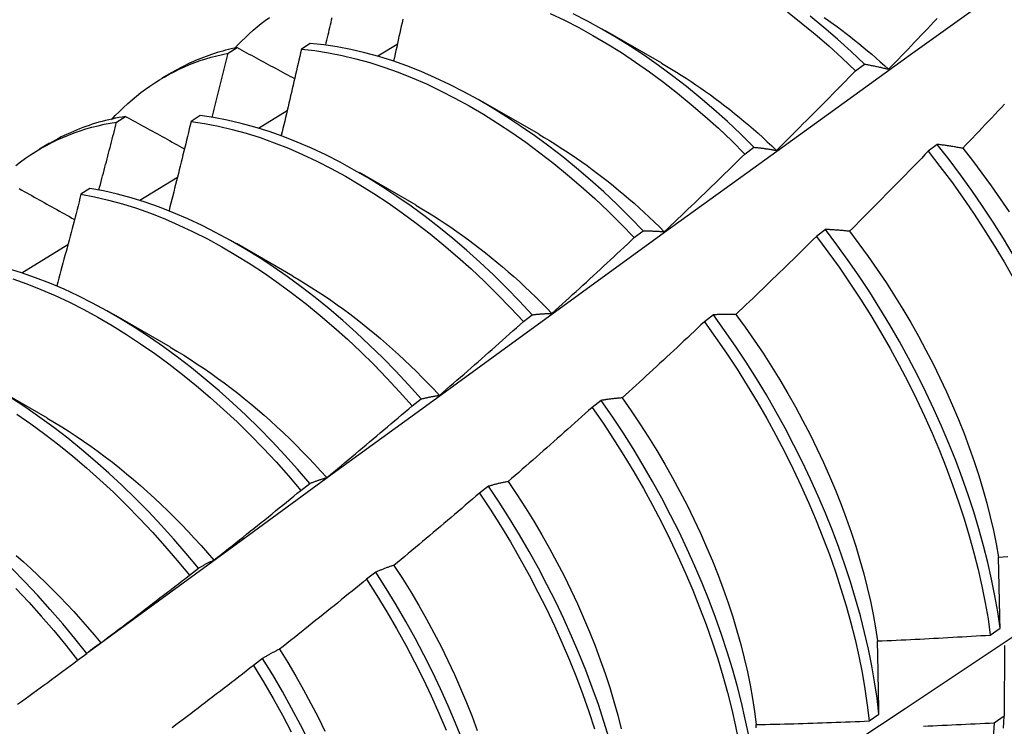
# Model space of a CAD drawing. Header units: inches. Extents: x 0 to 192, y -11 to 125.
# Tile 56 of 66: x 165.064 to 165.343, y 70.683 to 70.883. Entities that reach past the tile are written whole.
import ezdxf

# ---------------------------------------------------------------- set-up
doc = ezdxf.new("R2010")
doc.units = ezdxf.units.IN
doc.header["$LTSCALE"] = 11.537764
doc.header["$MEASUREMENT"] = 0
doc.layers.add('Visible Edges(ANSI)', color=7, linetype='Continuous', lineweight=25)

msp = doc.modelspace()

# ---------------------------------------------------------------- linework, layer by layer
at = {"layer": 'Visible Edges(ANSI)'}
for p, q in [((165.2299, 70.88023), (165.24591, 70.87101)), ((165.12313, 70.87379), (165.12568, 70.87536)), ((165.14643, 70.87653), (165.14391, 70.87488)), ((165.16553, 70.87297), (165.17106, 70.87629)), ((165.3008, 70.86879), (165.30332, 70.87069)), ((165.10452, 70.86681), (165.10733, 70.86843)), ((165.1951, 70.86013), (165.21111, 70.85092)), ((165.13174, 70.85258), (165.13988, 70.8575)), ((165.09157, 70.85427), (165.09412, 70.85585)), ((165.1152, 70.85608), (165.11268, 70.85442)), ((165.06972, 70.84672), (165.07253, 70.84834)), ((165.2695, 70.84521), (165.27203, 70.84712)), ((165.32395, 70.84794), (165.32139, 70.846)), ((165.09814, 70.83212), (165.10878, 70.83862)), ((165.1603, 70.84004), (165.17632, 70.83083)), ((165.084, 70.83548), (165.08148, 70.83381)), ((165.23815, 70.82154), (165.24068, 70.82346)), ((165.2923, 70.82385), (165.28974, 70.8219)), ((165.06472, 70.81159), (165.07778, 70.81963)), ((165.1255, 70.81995), (165.14152, 70.81074)), ((165.09071, 70.79986), (165.10672, 70.79064)), ((165.20675, 70.79778), (165.20928, 70.7997)), ((165.26057, 70.79968), (165.25801, 70.79773)), ((165.05591, 70.77977), (165.07192, 70.77055)), ((165.17529, 70.77393), (165.17783, 70.77586)), ((165.22878, 70.77545), (165.22621, 70.77349)), ((165.14377, 70.74999), (165.14632, 70.75193)), ((165.19691, 70.75115), (165.19433, 70.74919)), ((165.11219, 70.72597), (165.11474, 70.72792)), ((165.16496, 70.7268), (165.16237, 70.72483)), ((165.33898, 70.70901), (165.34174, 70.71098)), ((165.34298, 70.70604), (165.34291, 70.68601)), ((165.08054, 70.70188), (165.0831, 70.70383)), ((165.13292, 70.7024), (165.13033, 70.70042)), ((165.30466, 70.68469), (165.30744, 70.68665)), ((165.34291, 70.68601), (165.34008, 70.68408))]:
    msp.add_line(p, q, dxfattribs=at)
at = {"layer": 'Visible Edges(ANSI)', "flags": 128}
for points in [[(165.08353, 70.7042), (165.10693, 70.72129), (165.1303, 70.73835), (165.15365, 70.75538), (165.17697, 70.77236), (165.20026, 70.7893), (165.22353, 70.8062), (165.24677, 70.82306), (165.27, 70.83987), (165.2932, 70.85664), (165.31638, 70.87336), (165.33954, 70.89004), (165.36268, 70.90666), (165.38581, 70.92324), (165.40892, 70.93976), (165.43202, 70.95624), (165.45511, 70.97266), (165.47819, 70.98902), (165.50125, 71.00534), (165.52431, 71.02159)], [(165.28151, 70.88546), (165.28545, 70.88239), (165.28935, 70.87918), (165.29321, 70.87584), (165.29703, 70.87238), (165.3008, 70.86879)], [(165.12489, 70.87502), (165.12591, 70.87612), (165.12696, 70.87719), (165.12803, 70.87824), (165.12912, 70.87925), (165.13022, 70.88024), (165.13135, 70.8812), (165.13249, 70.88213), (165.13366, 70.88303), (165.13484, 70.8839)], [(165.15079, 70.87607), (165.15096, 70.87678), (165.15113, 70.8775), (165.1513, 70.87821), (165.15146, 70.87892), (165.15163, 70.87963), (165.1518, 70.88035), (165.15196, 70.88106), (165.15213, 70.88177), (165.1523, 70.88248), (165.15246, 70.88319), (165.15263, 70.8839)], [(165.17262, 70.88339), (165.17241, 70.8824), (165.17219, 70.88142), (165.17198, 70.88044), (165.17176, 70.87945), (165.17154, 70.87847), (165.17132, 70.87748), (165.17111, 70.8765), (165.17089, 70.87551), (165.17067, 70.87453), (165.17045, 70.87354), (165.17023, 70.87256), (165.17001, 70.87157)], [(165.21434, 70.88502), (165.21838, 70.8831), (165.22242, 70.88102), (165.22646, 70.8788), (165.23049, 70.87643), (165.23452, 70.87392), (165.23853, 70.87126), (165.24251, 70.86846), (165.24648, 70.86553), (165.25041, 70.86246), (165.25432, 70.85927), (165.25818, 70.85594), (165.262, 70.85249), (165.26577, 70.84891), (165.2695, 70.84521)], [(165.27203, 70.84712), (165.2683, 70.85081), (165.26452, 70.85438), (165.2607, 70.85782), (165.25683, 70.86114), (165.25293, 70.86433), (165.24899, 70.86738), (165.24502, 70.87031), (165.24103, 70.87309), (165.23702, 70.87574), (165.233, 70.87824), (165.22896, 70.8806), (165.22493, 70.88281), (165.22088, 70.88487)], [(165.30332, 70.87069), (165.29955, 70.87427), (165.29573, 70.87772), (165.29186, 70.88105), (165.28796, 70.88425)], [(165.29196, 70.88387), (165.2932, 70.883), (165.29444, 70.88211), (165.29567, 70.88121), (165.2969, 70.88029), (165.29813, 70.87936), (165.29935, 70.87841), (165.30057, 70.87745), (165.30179, 70.87647), (165.303, 70.87548), (165.30421, 70.87447), (165.30542, 70.87345), (165.30661, 70.87242), (165.30781, 70.87136), (165.309, 70.8703), (165.31018, 70.86922)], [(165.31018, 70.86922), (165.3111, 70.87017), (165.31202, 70.87112), (165.31294, 70.87208), (165.31386, 70.87303), (165.31478, 70.87398), (165.31569, 70.87494), (165.31661, 70.87589), (165.31752, 70.87685), (165.31844, 70.87781), (165.31935, 70.87877), (165.32026, 70.87972), (165.32117, 70.88068), (165.32208, 70.88164), (165.32299, 70.88261), (165.3239, 70.88357)], [(165.12568, 70.87536), (165.12486, 70.87518), (165.12405, 70.875), (165.12324, 70.8748), (165.12243, 70.8746), (165.12163, 70.87438), (165.12084, 70.87415), (165.12005, 70.87392), (165.11926, 70.87367), (165.11848, 70.87341), (165.11771, 70.87314), (165.11694, 70.87287), (165.11617, 70.87258), (165.11541, 70.87228), (165.11466, 70.87197), (165.11391, 70.87165), (165.11316, 70.87133), (165.11242, 70.87099), (165.11169, 70.87064), (165.11096, 70.87028), (165.11023, 70.86991), (165.10952, 70.86954), (165.1088, 70.86915), (165.1081, 70.86875), (165.10739, 70.86835)], [(165.12568, 70.87536), (165.12636, 70.87499), (165.12703, 70.87463), (165.12771, 70.87426), (165.12838, 70.8739), (165.12906, 70.87353), (165.12974, 70.87316), (165.13041, 70.8728), (165.13109, 70.87243), (165.13177, 70.87207), (165.13245, 70.8717), (165.13313, 70.87133), (165.13381, 70.87097), (165.13449, 70.8706), (165.13517, 70.87023), (165.13585, 70.86987), (165.13653, 70.8695), (165.13721, 70.86913), (165.13789, 70.86877), (165.13857, 70.8684), (165.13926, 70.86803), (165.13994, 70.86767), (165.14062, 70.8673), (165.14131, 70.86693), (165.14199, 70.86656)], [(165.14391, 70.87488), (165.14367, 70.87386), (165.14344, 70.87285), (165.14321, 70.87183), (165.14297, 70.87081), (165.14274, 70.86979), (165.1425, 70.86878), (165.14227, 70.86776), (165.14203, 70.86674), (165.1418, 70.86572), (165.14156, 70.8647), (165.14132, 70.86369), (165.14109, 70.86267), (165.14085, 70.86165), (165.14061, 70.86063), (165.14037, 70.85961), (165.14013, 70.85859), (165.13989, 70.85757), (165.13965, 70.85655), (165.13941, 70.85554), (165.13917, 70.85452), (165.13893, 70.8535), (165.13869, 70.85248), (165.13844, 70.85146), (165.1382, 70.85044)], [(165.14391, 70.87488), (165.1477, 70.87448), (165.15154, 70.8739), (165.15542, 70.87314), (165.15934, 70.87221), (165.16329, 70.87111), (165.16726, 70.86984), (165.17126, 70.8684), (165.17527, 70.8668), (165.1793, 70.86505), (165.18334, 70.86313), (165.18738, 70.86106), (165.19142, 70.85885), (165.19545, 70.85648), (165.19948, 70.85397), (165.20349, 70.85132), (165.20748, 70.84853), (165.21144, 70.8456), (165.21538, 70.84254), (165.21928, 70.83935), (165.22315, 70.83603), (165.22698, 70.83259), (165.23075, 70.82902), (165.23448, 70.82534), (165.23815, 70.82154)], [(165.24068, 70.82346), (165.23701, 70.82725), (165.23328, 70.83092), (165.2295, 70.83448), (165.22567, 70.83791), (165.2218, 70.84122), (165.21789, 70.8444), (165.21395, 70.84745), (165.20999, 70.85037), (165.20599, 70.85315), (165.20198, 70.85579), (165.19796, 70.85829), (165.19392, 70.86064), (165.18988, 70.86285), (165.18584, 70.86491), (165.18181, 70.86681), (165.17778, 70.86855), (165.17377, 70.87014), (165.16977, 70.87156), (165.1658, 70.87282), (165.16185, 70.87391), (165.15794, 70.87483), (165.15406, 70.87557), (165.15022, 70.87614), (165.14643, 70.87653)], [(165.09009, 70.85492), (165.09121, 70.85612), (165.09236, 70.85728), (165.09353, 70.85841), (165.09472, 70.85951), (165.09594, 70.86057), (165.09718, 70.8616), (165.09844, 70.86259), (165.09972, 70.86355), (165.10103, 70.86447), (165.10236, 70.86535), (165.10371, 70.8662), (165.10508, 70.86701), (165.10648, 70.86779), (165.10789, 70.86853), (165.10933, 70.86923), (165.11078, 70.86989), (165.11226, 70.87052), (165.11375, 70.8711), (165.11527, 70.87165), (165.1168, 70.87216), (165.11836, 70.87263), (165.11993, 70.87305), (165.12152, 70.87344), (165.12313, 70.87379)], [(165.11866, 70.85559), (165.11885, 70.85635), (165.11903, 70.85711), (165.11922, 70.85787), (165.11941, 70.85863), (165.1196, 70.85939), (165.11979, 70.86015), (165.11998, 70.8609), (165.12017, 70.86166), (165.12035, 70.86242), (165.12054, 70.86318), (165.12073, 70.86394), (165.12091, 70.86469), (165.1211, 70.86545), (165.12129, 70.86621), (165.12147, 70.86697), (165.12166, 70.86773), (165.12184, 70.86848), (165.12203, 70.86924), (165.12221, 70.87), (165.1224, 70.87076), (165.12258, 70.87152), (165.12276, 70.87227), (165.12295, 70.87303), (165.12313, 70.87379)], [(165.24591, 70.8709), (165.2473, 70.87009), (165.24869, 70.86926), (165.25008, 70.86841), (165.25147, 70.86754), (165.25286, 70.86666), (165.25424, 70.86575), (165.25562, 70.86482), (165.257, 70.86388), (165.25837, 70.86291), (165.25974, 70.86193), (165.26111, 70.86093), (165.26247, 70.85991), (165.26383, 70.85887), (165.26519, 70.85781), (165.26654, 70.85673), (165.26788, 70.85564), (165.26922, 70.85453), (165.27056, 70.8534), (165.27189, 70.85225), (165.27321, 70.85109), (165.27453, 70.84991), (165.27584, 70.84871), (165.27715, 70.84749), (165.27844, 70.84626)], [(165.27844, 70.84626), (165.27938, 70.84719), (165.28032, 70.84812), (165.28126, 70.84905), (165.2822, 70.84998), (165.28314, 70.85091), (165.28407, 70.85185), (165.28501, 70.85278), (165.28594, 70.85372), (165.28688, 70.85465), (165.28781, 70.85559), (165.28874, 70.85653), (165.28968, 70.85746), (165.29061, 70.8584), (165.29154, 70.85934), (165.29247, 70.86028), (165.2934, 70.86123), (165.29432, 70.86217), (165.29525, 70.86311), (165.29618, 70.86406), (165.2971, 70.865), (165.29803, 70.86595), (165.29895, 70.86689), (165.29987, 70.86784), (165.3008, 70.86879)], [(165.30332, 70.87069), (165.3036, 70.87064), (165.30388, 70.87059), (165.30416, 70.87054), (165.30444, 70.87048), (165.30472, 70.87043), (165.305, 70.87038), (165.30528, 70.87032), (165.30557, 70.87026), (165.30585, 70.87021), (165.30614, 70.87015), (165.30642, 70.87009), (165.30671, 70.87003), (165.30699, 70.86997), (165.30728, 70.8699), (165.30757, 70.86984), (165.30785, 70.86977), (165.30814, 70.86971), (165.30843, 70.86964), (165.30872, 70.86957), (165.30901, 70.86951), (165.3093, 70.86944), (165.3096, 70.86937), (165.30989, 70.86929), (165.31018, 70.86922)], [(165.34303, 70.85934), (165.34212, 70.85837), (165.34122, 70.85741), (165.3403, 70.85644), (165.33939, 70.85548), (165.33848, 70.85452), (165.33757, 70.85355), (165.33665, 70.85259), (165.33574, 70.85163), (165.33482, 70.85067), (165.33391, 70.84971), (165.33299, 70.84875), (165.33207, 70.8478), (165.33116, 70.84684)], [(165.09412, 70.85585), (165.09315, 70.85569), (165.09219, 70.85552), (165.09123, 70.85533), (165.09027, 70.85513), (165.08933, 70.85492), (165.08839, 70.85469), (165.08745, 70.85445), (165.08653, 70.85419), (165.08561, 70.85392), (165.08469, 70.85363), (165.08378, 70.85333), (165.08288, 70.85302), (165.08199, 70.8527), (165.0811, 70.85236), (165.08022, 70.85201), (165.07934, 70.85164), (165.07848, 70.85126), (165.07762, 70.85087), (165.07676, 70.85046), (165.07592, 70.85004), (165.07508, 70.84961), (165.07425, 70.84917), (165.07342, 70.84871), (165.07261, 70.84824)], [(165.09412, 70.85585), (165.09481, 70.85547), (165.0955, 70.85509), (165.09619, 70.85471), (165.09688, 70.85433), (165.09757, 70.85395), (165.09826, 70.85357), (165.09895, 70.85319), (165.09965, 70.85281), (165.10034, 70.85243), (165.10103, 70.85205), (165.10173, 70.85167), (165.10242, 70.85129), (165.10312, 70.85091), (165.10381, 70.85052), (165.10451, 70.85014), (165.1052, 70.84976), (165.1059, 70.84938), (165.1066, 70.849), (165.10729, 70.84862), (165.10799, 70.84823), (165.10869, 70.84785), (165.10939, 70.84747), (165.11009, 70.84709), (165.11079, 70.84671)], [(165.20928, 70.7997), (165.20567, 70.80359), (165.20199, 70.80737), (165.19826, 70.81103), (165.19447, 70.81458), (165.19064, 70.81801), (165.18677, 70.82131), (165.18286, 70.82448), (165.17892, 70.82753), (165.17495, 70.83044), (165.17095, 70.83321), (165.16694, 70.83585), (165.16292, 70.83834), (165.15888, 70.84069), (165.15484, 70.84289), (165.1508, 70.84494), (165.14677, 70.84684), (165.14274, 70.84858), (165.13873, 70.85015), (165.13473, 70.85157), (165.13076, 70.85282), (165.12682, 70.85389), (165.12291, 70.8548), (165.11903, 70.85553), (165.1152, 70.85608)], [(165.06301, 70.84199), (165.06439, 70.84304), (165.0658, 70.84405), (165.06723, 70.84502), (165.06869, 70.84595), (165.07017, 70.84683), (165.07168, 70.84767), (165.07321, 70.84847), (165.07477, 70.84922), (165.07635, 70.84993), (165.07795, 70.8506), (165.07958, 70.85122), (165.08123, 70.8518), (165.0829, 70.85232), (165.08459, 70.85281), (165.08631, 70.85324), (165.08804, 70.85363), (165.0898, 70.85398), (165.09157, 70.85427)], [(165.08656, 70.83503), (165.08677, 70.83583), (165.08698, 70.83663), (165.0872, 70.83744), (165.08741, 70.83824), (165.08762, 70.83904), (165.08783, 70.83984), (165.08804, 70.84064), (165.08825, 70.84145), (165.08846, 70.84225), (165.08867, 70.84305), (165.08888, 70.84385), (165.08909, 70.84465), (165.0893, 70.84545), (165.08951, 70.84626), (165.08971, 70.84706), (165.08992, 70.84786), (165.09013, 70.84866), (165.09034, 70.84946), (165.09054, 70.85026), (165.09075, 70.85107), (165.09096, 70.85187), (165.09116, 70.85267), (165.09137, 70.85347), (165.09157, 70.85427)], [(165.11268, 70.85442), (165.11242, 70.85337), (165.11216, 70.85232), (165.11191, 70.85127), (165.11165, 70.85022), (165.11139, 70.84917), (165.11114, 70.84812), (165.11088, 70.84707), (165.11062, 70.84602), (165.11036, 70.84497), (165.1101, 70.84392), (165.10984, 70.84287), (165.10958, 70.84182), (165.10932, 70.84077), (165.10906, 70.83972), (165.1088, 70.83867), (165.10853, 70.83762), (165.10827, 70.83657), (165.10801, 70.83551), (165.10774, 70.83446), (165.10748, 70.83341), (165.10721, 70.83236), (165.10695, 70.83131), (165.10668, 70.83026), (165.10642, 70.82921)], [(165.11268, 70.85442), (165.11651, 70.85386), (165.12039, 70.85312), (165.1243, 70.8522), (165.12825, 70.85111), (165.13222, 70.84985), (165.13622, 70.84842), (165.14023, 70.84683), (165.14426, 70.84508), (165.1483, 70.84317), (165.15234, 70.84111), (165.15638, 70.8389), (165.16041, 70.83654), (165.16444, 70.83403), (165.16845, 70.83138), (165.17244, 70.8286), (165.17641, 70.82567), (165.18034, 70.82262), (165.18425, 70.81944), (165.18812, 70.81612), (165.19195, 70.81269), (165.19573, 70.80914), (165.19946, 70.80546), (165.20313, 70.80168), (165.20675, 70.79778)], [(165.21111, 70.8508), (165.21264, 70.84991), (165.21417, 70.849), (165.21569, 70.84806), (165.21721, 70.8471), (165.21873, 70.84611), (165.22025, 70.84511), (165.22176, 70.84407), (165.22327, 70.84302), (165.22478, 70.84194), (165.22628, 70.84084), (165.22778, 70.83972), (165.22927, 70.83858), (165.23075, 70.83741), (165.23224, 70.83623), (165.23371, 70.83502), (165.23518, 70.83379), (165.23664, 70.83254), (165.2381, 70.83127), (165.23955, 70.82997), (165.24099, 70.82866), (165.24242, 70.82733), (165.24384, 70.82598), (165.24526, 70.82461), (165.24666, 70.82321)], [(165.27203, 70.84712), (165.27229, 70.8471), (165.27255, 70.84707), (165.27281, 70.84705), (165.27307, 70.84702), (165.27333, 70.84699), (165.2736, 70.84696), (165.27386, 70.84693), (165.27412, 70.8469), (165.27439, 70.84687), (165.27466, 70.84683), (165.27492, 70.8468), (165.27519, 70.84676), (165.27546, 70.84673), (165.27572, 70.84669), (165.27599, 70.84665), (165.27626, 70.84661), (165.27653, 70.84657), (165.2768, 70.84653), (165.27708, 70.84649), (165.27735, 70.84644), (165.27762, 70.8464), (165.27789, 70.84635), (165.27817, 70.84631), (165.27844, 70.84626)], [(165.33116, 70.84684), (165.33085, 70.8469), (165.33054, 70.84695), (165.33023, 70.84701), (165.32992, 70.84706), (165.32962, 70.84711), (165.32931, 70.84717), (165.32901, 70.84722), (165.32871, 70.84727), (165.3284, 70.84732), (165.3281, 70.84736), (165.3278, 70.84741), (165.3275, 70.84746), (165.3272, 70.8475), (165.3269, 70.84755), (165.3266, 70.84759), (165.3263, 70.84763), (165.32601, 70.84768), (165.32571, 70.84772), (165.32541, 70.84776), (165.32512, 70.8478), (165.32483, 70.84784), (165.32453, 70.84787), (165.32424, 70.84791), (165.32395, 70.84794)], [(165.34547, 70.81663), (165.34268, 70.82128), (165.33978, 70.82589), (165.33679, 70.83044), (165.33371, 70.83492), (165.33054, 70.83934), (165.32729, 70.84368), (165.32395, 70.84794)], [(165.33116, 70.84684), (165.33392, 70.84336), (165.33661, 70.83982), (165.33924, 70.83622), (165.3418, 70.83256), (165.34429, 70.82885)], [(165.24666, 70.82321), (165.24762, 70.82412), (165.24858, 70.82503), (165.24954, 70.82594), (165.2505, 70.82685), (165.25146, 70.82776), (165.25241, 70.82867), (165.25337, 70.82958), (165.25432, 70.83049), (165.25528, 70.83141), (165.25623, 70.83232), (165.25718, 70.83324), (165.25814, 70.83415), (165.25909, 70.83507), (165.26004, 70.83599), (165.26099, 70.83691), (165.26194, 70.83783), (165.26288, 70.83875), (165.26383, 70.83967), (165.26478, 70.84059), (165.26572, 70.84151), (165.26667, 70.84244), (165.26761, 70.84336), (165.26855, 70.84429), (165.2695, 70.84521)], [(165.32139, 70.846), (165.32047, 70.84505), (165.31955, 70.84409), (165.31863, 70.84314), (165.3177, 70.84219), (165.31678, 70.84124), (165.31585, 70.84029), (165.31493, 70.83934), (165.314, 70.83839), (165.31307, 70.83744), (165.31214, 70.8365), (165.31122, 70.83555), (165.31029, 70.83461), (165.30935, 70.83366), (165.30842, 70.83272), (165.30749, 70.83178), (165.30656, 70.83084), (165.30563, 70.8299), (165.30469, 70.82896), (165.30376, 70.82802), (165.30282, 70.82708), (165.30188, 70.82614), (165.30095, 70.82521), (165.30001, 70.82427), (165.29907, 70.82334)], [(165.32139, 70.846), (165.32473, 70.84173), (165.32798, 70.83739), (165.33114, 70.83296), (165.33421, 70.82847), (165.33719, 70.82392), (165.34008, 70.81931), (165.34287, 70.81465), (165.34556, 70.80994)], [(165.06403, 70.83541), (165.06473, 70.83501), (165.06544, 70.83462), (165.06614, 70.83422), (165.06685, 70.83383), (165.06755, 70.83343), (165.06826, 70.83304), (165.06897, 70.83264), (165.06968, 70.83225), (165.07038, 70.83185), (165.07109, 70.83146), (165.0718, 70.83106), (165.07251, 70.83066), (165.07322, 70.83027), (165.07393, 70.82987), (165.07465, 70.82948), (165.07536, 70.82908), (165.07607, 70.82868), (165.07678, 70.82829), (165.0775, 70.82789), (165.07821, 70.82749), (165.07892, 70.8271), (165.07964, 70.8267)], [(165.17783, 70.77586), (165.17427, 70.77984), (165.17065, 70.78372), (165.16697, 70.78749), (165.16323, 70.79114), (165.15944, 70.79468), (165.15561, 70.7981), (165.15173, 70.80139), (165.14782, 70.80456), (165.14388, 70.8076), (165.13991, 70.81051), (165.13591, 70.81328), (165.1319, 70.81591), (165.12788, 70.8184), (165.12384, 70.82075), (165.1198, 70.82294), (165.11576, 70.82498), (165.11173, 70.82687), (165.1077, 70.8286), (165.10369, 70.83017), (165.0997, 70.83158), (165.09573, 70.83281), (165.09179, 70.83388), (165.08788, 70.83477), (165.084, 70.83548)], [(165.20381, 70.6151), (165.22611, 70.62966), (165.24837, 70.64426), (165.27059, 70.65889), (165.29276, 70.67355), (165.3149, 70.68824), (165.337, 70.70296), (165.35905, 70.71771), (165.38107, 70.73249), (165.40305, 70.74729), (165.42498, 70.76212), (165.44688, 70.77697), (165.46873, 70.79185), (165.49055, 70.80674), (165.51232, 70.82166), (165.53406, 70.8366)], [(165.08148, 70.83381), (165.08121, 70.83273), (165.08093, 70.83165), (165.08065, 70.83057), (165.08037, 70.82949), (165.08009, 70.82841), (165.0798, 70.82733), (165.07952, 70.82625), (165.07924, 70.82517), (165.07896, 70.82409), (165.07867, 70.82301), (165.07839, 70.82193), (165.0781, 70.82085), (165.07782, 70.81977), (165.07753, 70.81869), (165.07725, 70.81761), (165.07696, 70.81653), (165.07667, 70.81545), (165.07639, 70.81436), (165.0761, 70.81328), (165.07581, 70.8122), (165.07552, 70.81112), (165.07523, 70.81004), (165.07494, 70.80896), (165.07465, 70.80788)], [(165.08148, 70.83381), (165.08536, 70.83308), (165.08927, 70.83218), (165.09322, 70.8311), (165.09719, 70.82985), (165.10118, 70.82844), (165.10519, 70.82686), (165.10922, 70.82511), (165.11326, 70.82321), (165.1173, 70.82116), (165.12133, 70.81895), (165.12537, 70.81659), (165.12939, 70.81409), (165.13341, 70.81145), (165.1374, 70.80867), (165.14137, 70.80575), (165.14531, 70.8027), (165.14922, 70.79952), (165.15309, 70.79622), (165.15692, 70.79279), (165.1607, 70.78924), (165.16444, 70.78558), (165.16812, 70.7818), (165.17173, 70.77792), (165.17529, 70.77393)], [(165.17631, 70.83071), (165.17797, 70.82974), (165.17964, 70.82874), (165.1813, 70.82771), (165.18295, 70.82665), (165.18461, 70.82557), (165.18626, 70.82446), (165.1879, 70.82332), (165.18954, 70.82215), (165.19118, 70.82096), (165.19281, 70.81974), (165.19444, 70.8185), (165.19606, 70.81723), (165.19767, 70.81593), (165.19927, 70.81461), (165.20087, 70.81327), (165.20246, 70.8119), (165.20404, 70.8105), (165.20562, 70.80908), (165.20718, 70.80764), (165.20873, 70.80617), (165.21028, 70.80469), (165.21181, 70.80317), (165.21333, 70.80164), (165.21484, 70.80008)], [(165.21484, 70.80008), (165.21582, 70.80097), (165.2168, 70.80185), (165.21778, 70.80274), (165.21876, 70.80362), (165.21973, 70.80451), (165.22071, 70.8054), (165.22168, 70.80629), (165.22266, 70.80718), (165.22363, 70.80807), (165.22461, 70.80896), (165.22558, 70.80986), (165.22655, 70.81075), (165.22752, 70.81164), (165.22849, 70.81254), (165.22946, 70.81344), (165.23043, 70.81433), (165.2314, 70.81523), (165.23236, 70.81613), (165.23333, 70.81703), (165.23429, 70.81793), (165.23526, 70.81883), (165.23622, 70.81973), (165.23719, 70.82064), (165.23815, 70.82154)], [(165.24068, 70.82346), (165.24092, 70.82346), (165.24117, 70.82346), (165.24141, 70.82346), (165.24165, 70.82346), (165.2419, 70.82346), (165.24214, 70.82345), (165.24239, 70.82345), (165.24264, 70.82344), (165.24288, 70.82344), (165.24313, 70.82343), (165.24338, 70.82342), (165.24363, 70.82341), (165.24388, 70.8234), (165.24413, 70.82339), (165.24438, 70.82337), (165.24463, 70.82336), (165.24488, 70.82335), (165.24513, 70.82333), (165.24539, 70.82331), (165.24564, 70.8233), (165.2459, 70.82328), (165.24615, 70.82326), (165.24641, 70.82324), (165.24666, 70.82321)], [(165.28974, 70.8219), (165.28879, 70.82097), (165.28785, 70.82004), (165.28691, 70.81911), (165.28596, 70.81818), (165.28502, 70.81725), (165.28407, 70.81632), (165.28313, 70.81539), (165.28218, 70.81447), (165.28123, 70.81354), (165.28028, 70.81262), (165.27933, 70.8117), (165.27838, 70.81077), (165.27743, 70.80985), (165.27648, 70.80893), (165.27553, 70.80801), (165.27457, 70.80709), (165.27362, 70.80618), (165.27267, 70.80526), (165.27171, 70.80434), (165.27075, 70.80343), (165.2698, 70.80251), (165.26884, 70.8016), (165.26788, 70.80069), (165.26692, 70.79977)], [(165.28974, 70.8219), (165.29299, 70.81756), (165.29617, 70.81314), (165.29925, 70.80865), (165.30223, 70.8041), (165.30513, 70.7995), (165.30792, 70.79484), (165.31062, 70.79013), (165.31321, 70.78539), (165.3157, 70.78062), (165.31809, 70.77581), (165.32036, 70.77099), (165.32252, 70.76614), (165.32457, 70.76129), (165.32651, 70.75644), (165.32832, 70.75159), (165.33002, 70.74674), (165.33159, 70.74191), (165.33304, 70.73711), (165.33436, 70.73232), (165.33555, 70.72757), (165.33661, 70.72286), (165.33754, 70.71819), (165.33833, 70.71357), (165.33898, 70.70901)], [(165.29907, 70.82334), (165.29878, 70.82337), (165.29849, 70.8234), (165.2982, 70.82343), (165.29791, 70.82346), (165.29762, 70.82349), (165.29734, 70.82352), (165.29705, 70.82354), (165.29676, 70.82357), (165.29648, 70.82359), (165.2962, 70.82362), (165.29591, 70.82364), (165.29563, 70.82366), (165.29535, 70.82368), (165.29507, 70.8237), (165.29479, 70.82372), (165.29451, 70.82374), (165.29423, 70.82376), (165.29395, 70.82377), (165.29367, 70.82379), (165.2934, 70.8238), (165.29312, 70.82381), (165.29284, 70.82383), (165.29257, 70.82384), (165.2923, 70.82385)], [(165.34174, 70.71098), (165.34108, 70.71555), (165.34028, 70.72017), (165.33935, 70.72484), (165.33828, 70.72956), (165.33708, 70.73431), (165.33575, 70.73909), (165.33429, 70.7439), (165.33271, 70.74874), (165.331, 70.75358), (165.32918, 70.75843), (165.32723, 70.76329), (165.32517, 70.76814), (165.323, 70.77298), (165.32072, 70.7778), (165.31833, 70.7826), (165.31583, 70.78738), (165.31323, 70.79212), (165.31052, 70.79682), (165.30772, 70.80147), (165.30482, 70.80607), (165.30183, 70.81062), (165.29874, 70.8151), (165.29556, 70.81951), (165.2923, 70.82385)], [(165.29907, 70.82334), (165.30177, 70.8198), (165.3044, 70.8162), (165.30696, 70.81254), (165.30945, 70.80884), (165.31187, 70.80509), (165.3142, 70.8013), (165.31647, 70.79747), (165.31865, 70.79361), (165.32075, 70.78972), (165.32277, 70.7858), (165.3247, 70.78187), (165.32654, 70.77793), (165.3283, 70.77397), (165.32997, 70.77001), (165.33154, 70.76605), (165.33303, 70.76209), (165.33441, 70.75814), (165.3357, 70.7542), (165.33689, 70.75028), (165.33798, 70.74638), (165.33896, 70.74251), (165.33985, 70.73867), (165.34062, 70.73486), (165.34129, 70.73109)], [(165.14632, 70.75193), (165.14282, 70.756), (165.13926, 70.75997), (165.13563, 70.76384), (165.13195, 70.7676), (165.1282, 70.77125), (165.12441, 70.77478), (165.12058, 70.77819), (165.1167, 70.78148), (165.11279, 70.78464), (165.10884, 70.78768), (165.10487, 70.79058), (165.10087, 70.79335), (165.09686, 70.79598), (165.09283, 70.79846), (165.0888, 70.8008), (165.08476, 70.80299), (165.08072, 70.80503), (165.07669, 70.80691), (165.07266, 70.80863), (165.06865, 70.81019), (165.06466, 70.81158), (165.06069, 70.8128)], [(165.14151, 70.81062), (165.14331, 70.80957), (165.14511, 70.80848), (165.1469, 70.80736), (165.14869, 70.80621), (165.15048, 70.80502), (165.15226, 70.8038), (165.15404, 70.80256), (165.15581, 70.80128), (165.15758, 70.79996), (165.15934, 70.79862), (165.16109, 70.79725), (165.16284, 70.79585), (165.16458, 70.79442), (165.1663, 70.79296), (165.16802, 70.79148), (165.16973, 70.78996), (165.17143, 70.78842), (165.17312, 70.78685), (165.17479, 70.78525), (165.17645, 70.78363), (165.17811, 70.78198), (165.17974, 70.7803), (165.18137, 70.7786), (165.18298, 70.77687)], [(165.06215, 70.80986), (165.06615, 70.80845), (165.07016, 70.80688), (165.07418, 70.80515), (165.07822, 70.80326), (165.08226, 70.80121), (165.08629, 70.79901), (165.09033, 70.79666), (165.09435, 70.79416), (165.09837, 70.79152), (165.10236, 70.78874), (165.10633, 70.78583), (165.11027, 70.78278), (165.11418, 70.77961), (165.11806, 70.77631), (165.12189, 70.77289), (165.12568, 70.76935), (165.12942, 70.76569), (165.1331, 70.76193), (165.13672, 70.75805), (165.14028, 70.75407), (165.14377, 70.74999)], [(165.20928, 70.7997), (165.20951, 70.79973), (165.20973, 70.79976), (165.20996, 70.79978), (165.21019, 70.79981), (165.21041, 70.79983), (165.21064, 70.79985), (165.21087, 70.79988), (165.2111, 70.7999), (165.21133, 70.79992), (165.21156, 70.79993), (165.21179, 70.79995), (165.21202, 70.79997), (165.21225, 70.79998), (165.21248, 70.8), (165.21272, 70.80001), (165.21295, 70.80002), (165.21319, 70.80003), (165.21342, 70.80004), (165.21366, 70.80005), (165.21389, 70.80006), (165.21413, 70.80007), (165.21437, 70.80007), (165.2146, 70.80008), (165.21484, 70.80008)], [(165.26692, 70.79977), (165.26665, 70.79978), (165.26638, 70.79979), (165.26611, 70.79979), (165.26584, 70.7998), (165.26557, 70.7998), (165.2653, 70.7998), (165.26503, 70.7998), (165.26476, 70.7998), (165.26449, 70.7998), (165.26423, 70.7998), (165.26396, 70.7998), (165.2637, 70.7998), (165.26343, 70.79979), (165.26317, 70.79979), (165.26291, 70.79978), (165.26264, 70.79977), (165.26238, 70.79977), (165.26212, 70.79976), (165.26186, 70.79975), (165.2616, 70.79974), (165.26135, 70.79972), (165.26109, 70.79971), (165.26083, 70.7997), (165.26057, 70.79968)], [(165.30744, 70.68665), (165.30691, 70.69116), (165.30623, 70.69573), (165.30542, 70.70035), (165.30448, 70.70503), (165.3034, 70.70975), (165.30219, 70.7145), (165.30085, 70.71929), (165.29939, 70.7241), (165.2978, 70.72893), (165.29609, 70.73378), (165.29426, 70.73863), (165.29231, 70.74349), (165.29025, 70.74834), (165.28807, 70.75318), (165.28579, 70.758), (165.28339, 70.7628), (165.28089, 70.76757), (165.27828, 70.77231), (165.27558, 70.77701), (165.27277, 70.78166), (165.26986, 70.78626), (165.26686, 70.7908), (165.26376, 70.79528), (165.26057, 70.79968)], [(165.26692, 70.79977), (165.26956, 70.79618), (165.27212, 70.79252), (165.27462, 70.78882), (165.27703, 70.78507), (165.27937, 70.78128), (165.28163, 70.77745), (165.28382, 70.77359), (165.28592, 70.7697), (165.28793, 70.76579), (165.28987, 70.76186), (165.29171, 70.75791), (165.29347, 70.75396), (165.29514, 70.75), (165.29671, 70.74603), (165.29819, 70.74208), (165.29958, 70.73812), (165.30087, 70.73419), (165.30206, 70.73026), (165.30315, 70.72636), (165.30414, 70.72249), (165.30502, 70.71865), (165.3058, 70.71484), (165.30647, 70.71107), (165.30704, 70.70735)], [(165.18298, 70.77687), (165.18397, 70.77773), (165.18497, 70.7786), (165.18597, 70.77946), (165.18697, 70.78032), (165.18796, 70.78119), (165.18896, 70.78205), (165.18995, 70.78292), (165.19095, 70.78378), (165.19194, 70.78465), (165.19293, 70.78552), (165.19392, 70.78639), (165.19491, 70.78726), (165.1959, 70.78813), (165.19689, 70.78901), (165.19788, 70.78988), (165.19887, 70.79075), (165.19986, 70.79163), (165.20084, 70.7925), (165.20183, 70.79338), (165.20281, 70.79426), (165.2038, 70.79514), (165.20478, 70.79602), (165.20576, 70.7969), (165.20675, 70.79778)], [(165.25801, 70.79773), (165.25705, 70.79682), (165.25608, 70.79591), (165.25512, 70.795), (165.25415, 70.7941), (165.25319, 70.79319), (165.25222, 70.79229), (165.25126, 70.79138), (165.25029, 70.79048), (165.24932, 70.78958), (165.24835, 70.78868), (165.24738, 70.78778), (165.24641, 70.78688), (165.24544, 70.78598), (165.24447, 70.78508), (165.2435, 70.78418), (165.24252, 70.78329), (165.24155, 70.78239), (165.24058, 70.7815), (165.2396, 70.78061), (165.23862, 70.77971), (165.23765, 70.77882), (165.23667, 70.77793), (165.23569, 70.77704), (165.23471, 70.77616)], [(165.25801, 70.79773), (165.26119, 70.79331), (165.26428, 70.78883), (165.26727, 70.78429), (165.27017, 70.77968), (165.27297, 70.77503), (165.27568, 70.77033), (165.27827, 70.76559), (165.28077, 70.76081), (165.28315, 70.75601), (165.28543, 70.75119), (165.2876, 70.74635), (165.28965, 70.7415), (165.29159, 70.73664), (165.29341, 70.73179), (165.29511, 70.72694), (165.29669, 70.72211), (165.29814, 70.7173), (165.29947, 70.71252), (165.30067, 70.70776), (165.30174, 70.70305), (165.30268, 70.69838), (165.30348, 70.69376), (165.30414, 70.68919), (165.30466, 70.68469)], [(165.10671, 70.79054), (165.10864, 70.7894), (165.11058, 70.78823), (165.11251, 70.78701), (165.11443, 70.78576), (165.11635, 70.78447), (165.11827, 70.78315), (165.12018, 70.78178), (165.12208, 70.78039), (165.12398, 70.77896), (165.12587, 70.77749), (165.12774, 70.77599), (165.12961, 70.77445), (165.13147, 70.77288), (165.13332, 70.77128), (165.13516, 70.76965), (165.13698, 70.76799), (165.1388, 70.76629), (165.14059, 70.76456), (165.14238, 70.76281), (165.14415, 70.76102), (165.1459, 70.75921), (165.14764, 70.75736), (165.14936, 70.75549), (165.15106, 70.75359)], [(165.17783, 70.77586), (165.17804, 70.77591), (165.17825, 70.77596), (165.17846, 70.77602), (165.17866, 70.77607), (165.17887, 70.77612), (165.17908, 70.77617), (165.1793, 70.77622), (165.17951, 70.77626), (165.17972, 70.77631), (165.17993, 70.77635), (165.18015, 70.7764), (165.18036, 70.77644), (165.18058, 70.77648), (165.18079, 70.77652), (165.18101, 70.77656), (165.18122, 70.7766), (165.18144, 70.77664), (165.18166, 70.77668), (165.18188, 70.77671), (165.18209, 70.77675), (165.18231, 70.77678), (165.18253, 70.77681), (165.18275, 70.77684), (165.18298, 70.77687)], [(165.11474, 70.72792), (165.11131, 70.73208), (165.10781, 70.73614), (165.10424, 70.7401), (165.10061, 70.74396), (165.09692, 70.74771), (165.09318, 70.75135), (165.08938, 70.75488), (165.08554, 70.75829), (165.08166, 70.76157), (165.07775, 70.76473), (165.0738, 70.76776), (165.06983, 70.77066), (165.06583, 70.77342), (165.06182, 70.77605)], [(165.15106, 70.75359), (165.15208, 70.75443), (165.1531, 70.75526), (165.15411, 70.7561), (165.15513, 70.75694), (165.15614, 70.75778), (165.15716, 70.75862), (165.15817, 70.75947), (165.15918, 70.76031), (165.1602, 70.76115), (165.16121, 70.762), (165.16222, 70.76284), (165.16323, 70.76369), (165.16424, 70.76454), (165.16524, 70.76539), (165.16625, 70.76624), (165.16726, 70.76709), (165.16826, 70.76794), (165.16927, 70.76879), (165.17027, 70.76965), (165.17128, 70.7705), (165.17228, 70.77135), (165.17328, 70.77221), (165.17429, 70.77307), (165.17529, 70.77393)], [(165.23471, 70.77616), (165.23446, 70.77614), (165.2342, 70.77612), (165.23395, 70.7761), (165.2337, 70.77608), (165.23344, 70.77605), (165.23319, 70.77603), (165.23294, 70.77601), (165.23269, 70.77598), (165.23244, 70.77596), (165.23219, 70.77593), (165.23194, 70.7759), (165.2317, 70.77587), (165.23145, 70.77584), (165.2312, 70.77581), (165.23096, 70.77578), (165.23071, 70.77575), (165.23047, 70.77571), (165.23023, 70.77568), (165.22998, 70.77564), (165.22974, 70.77561), (165.2295, 70.77557), (165.22926, 70.77553), (165.22902, 70.77549), (165.22878, 70.77545)], [(165.27056, 70.68054), (165.2696, 70.68522), (165.26851, 70.68994), (165.2673, 70.6947), (165.26595, 70.69949), (165.26449, 70.7043), (165.26289, 70.70914), (165.26118, 70.71398), (165.25935, 70.71884), (165.25739, 70.72369), (165.25533, 70.72854), (165.25315, 70.73338), (165.25086, 70.7382), (165.24846, 70.743), (165.24595, 70.74777), (165.24334, 70.7525), (165.24063, 70.7572), (165.23781, 70.76185), (165.2349, 70.76644), (165.23189, 70.77098), (165.22878, 70.77545)], [(165.23471, 70.77616), (165.23728, 70.7725), (165.23978, 70.7688), (165.2422, 70.76505), (165.24454, 70.76127), (165.2468, 70.75744), (165.24899, 70.75358), (165.25109, 70.74969), (165.2531, 70.74578), (165.25504, 70.74185), (165.25688, 70.7379), (165.25864, 70.73395), (165.2603, 70.72999), (165.26188, 70.72602), (165.26336, 70.72206), (165.26474, 70.71811), (165.26603, 70.71417), (165.26723, 70.71025), (165.26832, 70.70635), (165.26931, 70.70248), (165.2702, 70.69863), (165.27098, 70.69482), (165.27166, 70.69105), (165.27223, 70.68733), (165.27269, 70.68365)], [(165.06333, 70.77159), (165.06732, 70.76882), (165.07129, 70.76591), (165.07524, 70.76287), (165.07915, 70.7597), (165.08303, 70.75641), (165.08686, 70.75299), (165.09065, 70.74946), (165.09439, 70.74581), (165.09808, 70.74205), (165.1017, 70.73818), (165.10527, 70.73421), (165.10876, 70.73014), (165.11219, 70.72597)], [(165.22621, 70.77349), (165.22522, 70.7726), (165.22424, 70.77172), (165.22326, 70.77083), (165.22227, 70.76995), (165.22129, 70.76907), (165.2203, 70.76819), (165.21932, 70.76731), (165.21833, 70.76643), (165.21734, 70.76555), (165.21635, 70.76467), (165.21536, 70.7638), (165.21437, 70.76292), (165.21338, 70.76205), (165.21239, 70.76117), (165.2114, 70.7603), (165.21041, 70.75943), (165.20941, 70.75856), (165.20842, 70.75769), (165.20742, 70.75682), (165.20643, 70.75595), (165.20543, 70.75508), (165.20443, 70.75421), (165.20344, 70.75335), (165.20244, 70.75248)], [(165.22621, 70.77349), (165.22931, 70.76901), (165.23231, 70.76447), (165.23522, 70.75987), (165.23803, 70.75522), (165.24073, 70.75052), (165.24334, 70.74578), (165.24584, 70.74101), (165.24823, 70.73621), (165.25051, 70.73139), (165.25268, 70.72655), (165.25474, 70.7217), (165.25668, 70.71684), (165.2585, 70.71199), (165.26021, 70.70714), (165.26179, 70.70231), (165.26325, 70.6975), (165.26458, 70.69271), (165.26579, 70.68796), (165.26687, 70.68324), (165.26781, 70.67856)], [(165.07191, 70.77046), (165.07398, 70.76924), (165.07605, 70.76797), (165.07811, 70.76666), (165.08017, 70.76531), (165.08223, 70.76392), (165.08427, 70.76248), (165.08632, 70.76101), (165.08835, 70.75949), (165.09037, 70.75793), (165.09239, 70.75634), (165.09439, 70.7547), (165.09638, 70.75303), (165.09836, 70.75132), (165.10033, 70.74957), (165.10228, 70.74779), (165.10422, 70.74597), (165.10614, 70.74412), (165.10805, 70.74223), (165.10994, 70.74031), (165.11181, 70.73836), (165.11366, 70.73637), (165.11549, 70.73436), (165.1173, 70.73231), (165.1191, 70.73023)], [(165.14632, 70.75193), (165.14651, 70.75201), (165.1467, 70.75209), (165.14689, 70.75217), (165.14708, 70.75225), (165.14728, 70.75232), (165.14747, 70.7524), (165.14767, 70.75247), (165.14786, 70.75255), (165.14806, 70.75262), (165.14825, 70.75269), (165.14845, 70.75276), (165.14865, 70.75283), (165.14885, 70.7529), (165.14904, 70.75297), (165.14924, 70.75304), (165.14944, 70.7531), (165.14964, 70.75317), (165.14984, 70.75323), (165.15005, 70.75329), (165.15025, 70.75335), (165.15045, 70.75341), (165.15065, 70.75347), (165.15086, 70.75353), (165.15106, 70.75359)], [(165.20244, 70.75248), (165.2022, 70.75244), (165.20196, 70.75239), (165.20173, 70.75235), (165.20149, 70.7523), (165.20125, 70.75225), (165.20102, 70.7522), (165.20078, 70.75215), (165.20055, 70.7521), (165.20032, 70.75205), (165.20009, 70.752), (165.19985, 70.75194), (165.19962, 70.75189), (165.19939, 70.75183), (165.19916, 70.75178), (165.19894, 70.75172), (165.19871, 70.75166), (165.19848, 70.7516), (165.19825, 70.75154), (165.19803, 70.75148), (165.1978, 70.75141), (165.19758, 70.75135), (165.19735, 70.75129), (165.19713, 70.75122), (165.19691, 70.75115)], [(165.20244, 70.75248), (165.20494, 70.74878), (165.20736, 70.74504), (165.20971, 70.74125), (165.21197, 70.73742), (165.21416, 70.73356), (165.21626, 70.72968), (165.21828, 70.72577), (165.22021, 70.72183), (165.22205, 70.71789), (165.22381, 70.71393), (165.22547, 70.70997), (165.22705, 70.70601), (165.22853, 70.70205), (165.22991, 70.6981), (165.2312, 70.69416), (165.2324, 70.69024), (165.23349, 70.68634), (165.23448, 70.68246)], [(165.1191, 70.73023), (165.12013, 70.73104), (165.12117, 70.73186), (165.1222, 70.73267), (165.12324, 70.73349), (165.12427, 70.7343), (165.1253, 70.73512), (165.12633, 70.73594), (165.12737, 70.73676), (165.1284, 70.73758), (165.12943, 70.7384), (165.13045, 70.73922), (165.13148, 70.74004), (165.13251, 70.74087), (165.13354, 70.74169), (165.13456, 70.74252), (165.13559, 70.74334), (165.13661, 70.74417), (165.13764, 70.745), (165.13866, 70.74583), (165.13968, 70.74666), (165.14071, 70.74749), (165.14173, 70.74832), (165.14275, 70.74916), (165.14377, 70.74999)], [(165.19433, 70.74919), (165.19333, 70.74833), (165.19233, 70.74747), (165.19132, 70.74661), (165.19032, 70.74575), (165.18931, 70.74489), (165.18831, 70.74403), (165.1873, 70.74318), (165.1863, 70.74232), (165.18529, 70.74147), (165.18428, 70.74061), (165.18327, 70.73976), (165.18226, 70.73891), (165.18125, 70.73806), (165.18024, 70.73721), (165.17923, 70.73636), (165.17822, 70.73551), (165.17721, 70.73466), (165.17619, 70.73382), (165.17518, 70.73297), (165.17416, 70.73213), (165.17315, 70.73129), (165.17213, 70.73044), (165.17111, 70.7296), (165.1701, 70.72876)], [(165.19433, 70.74919), (165.19734, 70.74465), (165.20026, 70.74006), (165.20308, 70.73541), (165.20579, 70.73071), (165.2084, 70.72598), (165.2109, 70.72121), (165.2133, 70.71641), (165.21559, 70.71159), (165.21776, 70.70675), (165.21982, 70.7019), (165.22177, 70.69704), (165.22359, 70.69219), (165.2253, 70.68735), (165.22689, 70.68251)], [(165.23106, 70.67969), (165.22959, 70.6845), (165.22799, 70.68934), (165.22627, 70.69418), (165.22443, 70.69904), (165.22248, 70.70389), (165.22041, 70.70874), (165.21823, 70.71358), (165.21593, 70.7184), (165.21353, 70.72319), (165.21102, 70.72796), (165.2084, 70.73269), (165.20568, 70.73739), (165.20285, 70.74203), (165.19993, 70.74662), (165.19691, 70.75115)], [(165.06314, 70.73158), (165.06524, 70.72973), (165.06732, 70.72783), (165.06939, 70.7259), (165.07144, 70.72392), (165.07347, 70.72191), (165.07548, 70.71986), (165.07747, 70.71777), (165.07944, 70.71565), (165.08138, 70.71349), (165.08331, 70.71129), (165.0852, 70.70907), (165.08708, 70.70681)], [(165.11474, 70.72792), (165.11492, 70.72803), (165.11509, 70.72813), (165.11527, 70.72824), (165.11544, 70.72835), (165.11562, 70.72845), (165.1158, 70.72855), (165.11598, 70.72866), (165.11616, 70.72876), (165.11634, 70.72886), (165.11652, 70.72896), (165.1167, 70.72905), (165.11688, 70.72915), (165.11706, 70.72925), (165.11724, 70.72934), (165.11742, 70.72944), (165.11761, 70.72953), (165.11779, 70.72962), (165.11798, 70.72971), (165.11816, 70.7298), (165.11835, 70.72989), (165.11853, 70.72998), (165.11872, 70.73006), (165.11891, 70.73015), (165.1191, 70.73023)], [(165.34129, 70.73109), (165.34262, 70.73117), (165.34395, 70.73126)], [(165.34174, 70.71098), (165.34173, 70.71183), (165.34171, 70.71268), (165.34169, 70.71352), (165.34167, 70.71437), (165.34165, 70.71521), (165.34164, 70.71606), (165.34162, 70.7169), (165.3416, 70.71774), (165.34158, 70.71858), (165.34156, 70.71942), (165.34154, 70.72026), (165.34152, 70.7211), (165.34151, 70.72194), (165.34149, 70.72278), (165.34147, 70.72361), (165.34145, 70.72445), (165.34143, 70.72528), (165.34141, 70.72611), (165.34139, 70.72694), (165.34137, 70.72778), (165.34135, 70.72861), (165.34133, 70.72943), (165.34131, 70.73026), (165.34129, 70.73109)], [(165.0831, 70.70383), (165.07974, 70.70807), (165.07631, 70.71222), (165.0728, 70.71627), (165.06923, 70.72023), (165.06559, 70.72408), (165.0619, 70.72783)], [(165.1701, 70.72876), (165.16987, 70.72869), (165.16965, 70.72862), (165.16943, 70.72855), (165.16921, 70.72848), (165.16899, 70.7284), (165.16878, 70.72833), (165.16856, 70.72825), (165.16834, 70.72817), (165.16812, 70.7281), (165.16791, 70.72802), (165.16769, 70.72794), (165.16748, 70.72785), (165.16727, 70.72777), (165.16705, 70.72769), (165.16684, 70.7276), (165.16663, 70.72752), (165.16642, 70.72743), (165.16621, 70.72735), (165.166, 70.72726), (165.16579, 70.72717), (165.16558, 70.72708), (165.16537, 70.72699), (165.16516, 70.72689), (165.16496, 70.7268)], [(165.18953, 70.67924), (165.18757, 70.68409), (165.1855, 70.68894), (165.18331, 70.69378), (165.18101, 70.69859), (165.1786, 70.70339), (165.17608, 70.70815), (165.17345, 70.71288), (165.17072, 70.71757), (165.16789, 70.72221), (165.16496, 70.7268)], [(165.1701, 70.72876), (165.17252, 70.72502), (165.17487, 70.72123), (165.17714, 70.71741), (165.17933, 70.71355), (165.18143, 70.70966), (165.18345, 70.70575), (165.18538, 70.70182), (165.18723, 70.69788), (165.18898, 70.69392), (165.19065, 70.68996), (165.19222, 70.686), (165.1937, 70.68204)], [(165.08708, 70.70681), (165.08813, 70.70759), (165.08918, 70.70838), (165.09024, 70.70917), (165.09129, 70.70996), (165.09234, 70.71075), (165.09339, 70.71155), (165.09444, 70.71234), (165.09549, 70.71313), (165.09654, 70.71393), (165.09759, 70.71472), (165.09863, 70.71552), (165.09968, 70.71632), (165.10073, 70.71712), (165.10177, 70.71792), (165.10282, 70.71872), (165.10386, 70.71952), (165.1049, 70.72033), (165.10595, 70.72113), (165.10699, 70.72193), (165.10803, 70.72274), (165.10907, 70.72355), (165.11011, 70.72435), (165.11115, 70.72516), (165.11219, 70.72597)], [(165.16237, 70.72483), (165.16135, 70.72399), (165.16033, 70.72316), (165.15931, 70.72232), (165.15829, 70.72149), (165.15726, 70.72065), (165.15624, 70.71982), (165.15521, 70.71899), (165.15419, 70.71816), (165.15316, 70.71733), (165.15213, 70.7165), (165.15111, 70.71567), (165.15008, 70.71485), (165.14905, 70.71402), (165.14802, 70.7132), (165.14699, 70.71237), (165.14596, 70.71155), (165.14492, 70.71073), (165.14389, 70.70991), (165.14286, 70.70909), (165.14183, 70.70827), (165.14079, 70.70745), (165.13976, 70.70663), (165.13872, 70.70581), (165.13768, 70.705)], [(165.16237, 70.72483), (165.1653, 70.72024), (165.16813, 70.71559), (165.17085, 70.7109), (165.17346, 70.70617), (165.17597, 70.7014), (165.17838, 70.69661), (165.18067, 70.69179), (165.18285, 70.68695), (165.18491, 70.6821)], [(165.06306, 70.72217), (165.06669, 70.71831), (165.07026, 70.71435), (165.07376, 70.71028), (165.07719, 70.70613), (165.08054, 70.70188)], [(165.0831, 70.70383), (165.08326, 70.70397), (165.08342, 70.7041), (165.08358, 70.70424), (165.08374, 70.70437), (165.0839, 70.7045), (165.08406, 70.70463), (165.08423, 70.70476), (165.08439, 70.70489), (165.08455, 70.70502), (165.08472, 70.70515), (165.08488, 70.70527), (165.08505, 70.7054), (165.08521, 70.70552), (165.08538, 70.70564), (165.08555, 70.70576), (165.08572, 70.70588), (165.08588, 70.706), (165.08605, 70.70612), (165.08622, 70.70624), (165.08639, 70.70635), (165.08656, 70.70647), (165.08673, 70.70658), (165.0869, 70.70669), (165.08708, 70.70681)], [(165.30704, 70.70735), (165.30837, 70.7074), (165.3097, 70.70746), (165.31103, 70.70752), (165.31236, 70.70758), (165.3137, 70.70765), (165.31503, 70.70771), (165.31636, 70.70777), (165.31769, 70.70784), (165.31902, 70.7079), (165.32035, 70.70797), (165.32168, 70.70804), (165.32301, 70.70811), (165.32434, 70.70818), (165.32567, 70.70825), (165.327, 70.70832), (165.32833, 70.70839), (165.32967, 70.70847), (165.331, 70.70854), (165.33233, 70.70862), (165.33366, 70.70869), (165.33499, 70.70877), (165.33632, 70.70885), (165.33765, 70.70893), (165.33898, 70.70901)], [(165.30744, 70.68665), (165.30743, 70.68752), (165.30741, 70.68839), (165.3074, 70.68926), (165.30738, 70.69013), (165.30736, 70.691), (165.30735, 70.69187), (165.30733, 70.69274), (165.30732, 70.69361), (165.3073, 70.69447), (165.30728, 70.69534), (165.30727, 70.6962), (165.30725, 70.69706), (165.30723, 70.69793), (165.30722, 70.69879), (165.3072, 70.69965), (165.30718, 70.70051), (165.30717, 70.70136), (165.30715, 70.70222), (165.30713, 70.70308), (165.30711, 70.70393), (165.30709, 70.70479), (165.30708, 70.70564), (165.30706, 70.70649), (165.30704, 70.70735)], [(165.13768, 70.705), (165.13748, 70.7049), (165.13727, 70.7048), (165.13707, 70.70471), (165.13686, 70.70461), (165.13666, 70.7045), (165.13646, 70.7044), (165.13626, 70.7043), (165.13606, 70.7042), (165.13586, 70.70409), (165.13566, 70.70399), (165.13546, 70.70388), (165.13526, 70.70377), (165.13506, 70.70366), (165.13486, 70.70355), (165.13467, 70.70344), (165.13447, 70.70333), (165.13427, 70.70322), (165.13408, 70.7031), (165.13389, 70.70299), (165.13369, 70.70287), (165.1335, 70.70275), (165.13331, 70.70264), (165.13312, 70.70252), (165.13292, 70.7024)], [(165.13768, 70.705), (165.14004, 70.70121), (165.14231, 70.69739), (165.1445, 70.69353), (165.14661, 70.68965), (165.14863, 70.68574), (165.15056, 70.68181)], [(165.06356, 70.68944), (165.06462, 70.69021), (165.06569, 70.69098), (165.06675, 70.69175), (165.06782, 70.69253), (165.06888, 70.6933), (165.06994, 70.69408), (165.07101, 70.69485), (165.07207, 70.69563), (165.07313, 70.69641), (165.07419, 70.69719), (165.07525, 70.69797), (165.07631, 70.69875), (165.07737, 70.69953), (165.07842, 70.70031), (165.07948, 70.7011), (165.08054, 70.70188)], [(165.14608, 70.67879), (165.14367, 70.68358), (165.14114, 70.68835), (165.13851, 70.69307), (165.13577, 70.69776), (165.13292, 70.7024)], [(165.13033, 70.70042), (165.12929, 70.69961), (165.12825, 70.6988), (165.12721, 70.69799), (165.12617, 70.69718), (165.12513, 70.69637), (165.12409, 70.69556), (165.12304, 70.69476), (165.122, 70.69395), (165.12095, 70.69315), (165.11991, 70.69234), (165.11886, 70.69154), (165.11781, 70.69074), (165.11677, 70.68994), (165.11572, 70.68914), (165.11467, 70.68834), (165.11362, 70.68754), (165.11257, 70.68674), (165.11152, 70.68595), (165.11047, 70.68515), (165.10941, 70.68436), (165.10836, 70.68357), (165.10731, 70.68277)], [(165.13033, 70.70042), (165.13317, 70.69578), (165.1359, 70.69109), (165.13853, 70.68636), (165.14104, 70.6816)], [(165.27269, 70.68365), (165.27402, 70.68368), (165.27535, 70.68371), (165.27669, 70.68375), (165.27802, 70.68378), (165.27935, 70.68382), (165.28068, 70.68385), (165.28202, 70.68389), (165.28335, 70.68393), (165.28468, 70.68397), (165.28601, 70.68401), (165.28735, 70.68405), (165.28868, 70.6841), (165.29001, 70.68414), (165.29134, 70.68418), (165.29268, 70.68423), (165.29401, 70.68428), (165.29534, 70.68432), (165.29667, 70.68437), (165.298, 70.68442), (165.29934, 70.68447), (165.30067, 70.68452), (165.302, 70.68458), (165.30333, 70.68463), (165.30466, 70.68469)], [(165.34271, 70.6827), (165.34291, 70.68601)], [(165.2727, 70.68277), (165.27269, 70.68365)], [(165.34008, 70.68408), (165.33875, 70.68401), (165.33741, 70.68394), (165.33608, 70.68388), (165.33474, 70.68381), (165.3334, 70.68375), (165.33207, 70.68368), (165.33073, 70.68362), (165.3294, 70.68356), (165.32806, 70.6835), (165.32672, 70.68344), (165.32539, 70.68338), (165.32405, 70.68332), (165.32271, 70.68327), (165.32137, 70.68321), (165.32004, 70.68316)], [(165.34008, 70.68408), (165.33982, 70.68005)]]:
    msp.add_lwpolyline(points, dxfattribs=at)

doc.saveas('drawing.dxf')
